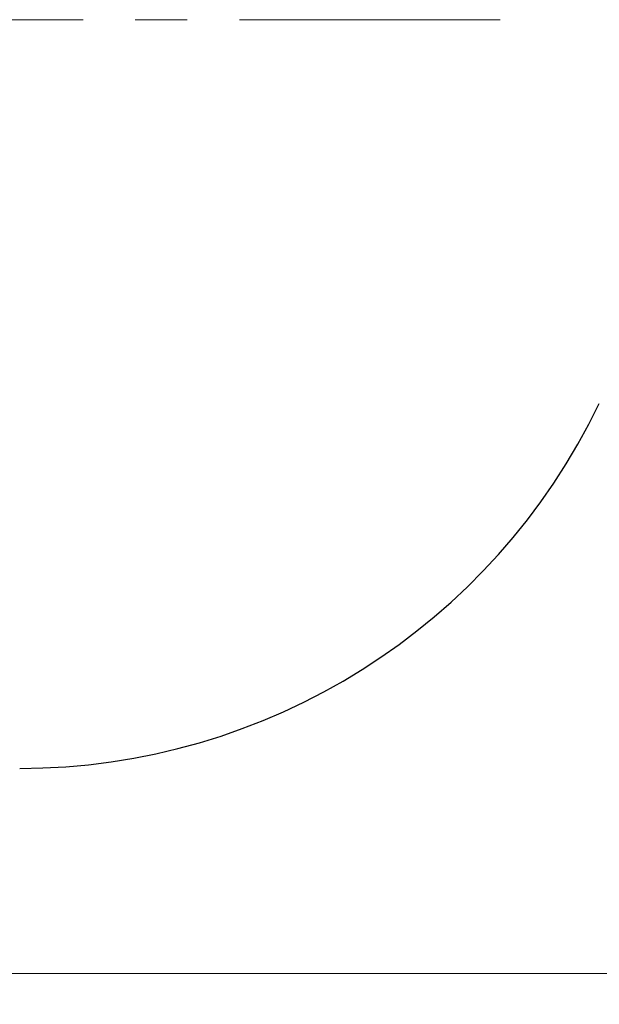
# Model space of a CAD drawing. Header units: millimetres. Extents: x 0 to 420, y 0 to 297.
# Tile 12 of 14: x 175 to 203, y 92 to 140. Entities that reach past the tile are written whole.
import ezdxf

# ---------------------------------------------------------------- set-up
doc = ezdxf.new("R2010")
doc.units = ezdxf.units.MM
doc.linetypes.add('CENTERX2', pattern=[20.32, 12.7, -2.54, 2.54, -2.54])
doc.styles.add('SLDTEXTSTYLE1', font='TXT', dxfattribs={"width": 0.7})
doc.dimstyles.new('SLDDIMSTYLE1', dxfattribs={"dimtxt": 5, "dimasz": 3.5, "dimexe": 0, "dimexo": 0.0625, "dimgap": 1.25, "dimtad": 2, "dimrnd": 1e-09, "dimzin": 12, "dimdsep": 46, "dimtxsty": 'SLDTEXTSTYLE1', "dimsah": 1, "dimcen": 0.09, "dimadec": 0, "dimazin": 3, "dimtol": 1, "dimtp": 3, "dimtm": 3, "dimtfac": 1, "dimtdec": 3, "dimtofl": 0, "dimtmove": 0, "dimatfit": 3, "dimfxl": 1, "dimfrac": 2, "dimtolj": 1, "dimarcsym": 0})

# ---------------------------------------------------------------- blocks, each defined once
blk = doc.blocks.new('_D_2')
at = {"color": 7, "linetype": 'Continuous', "lineweight": 0}
for p, q in [((31.342, 126.587), (31.342, 91.587)), ((261.342, 126.587), (261.342, 91.587)), ((31.342, 93.087), (261.342, 93.087))]:
    blk.add_line(p, q, dxfattribs=at)
at = {"color": 7, "linetype": 'Continuous', "lineweight": 18}
for points in [[(31.342, 93.087), (34.842, 92.587), (34.842, 93.587)], [(261.342, 93.087), (257.842, 93.587), (257.842, 92.587)]]:
    blk.add_solid(points, dxfattribs=at)
at = {"color": 7, "linetype": 'Continuous', "lineweight": 18, "char_height": 5, "attachment_point": 1, "style": 'SLDTEXTSTYLE1'}
for s, insert in [('±3', (147.614, 99.533)), ('230', (136.34, 99.533))]:
    blk.add_mtext(s, dxfattribs=dict(at, insert=insert))

msp = doc.modelspace()

# ---------------------------------------------------------------- linework, layer by layer
at = {"color": 7, "linetype": 'CENTERX2', "lineweight": 18}
msp.add_line((198.249, 139.587), (29.342, 139.587), dxfattribs=at)
at = {"color": 7, "linetype": 'Continuous', "lineweight": 25}
msp.add_arc((174.842, 134.402), 31.314, 270, 334.4232, dxfattribs=at)

# ---------------------------------------------------------------- dimensions: what is measured, and where the dimension line sits
at = {"color": 7, "linetype": 'Continuous', "lineweight": 18}
dim = msp.add_linear_dim(base=(261.342, 93.087), p1=(31.342, 126.587), p2=(261.342, 126.587), dimstyle='SLDDIMSTYLE1', dxfattribs=at)
dim.commit()
dim.dimension.update_dxf_attribs({"geometry": '_D_2', "text_midpoint": (144.867, 93.087), "dimtype": 160})

doc.saveas('drawing.dxf')
